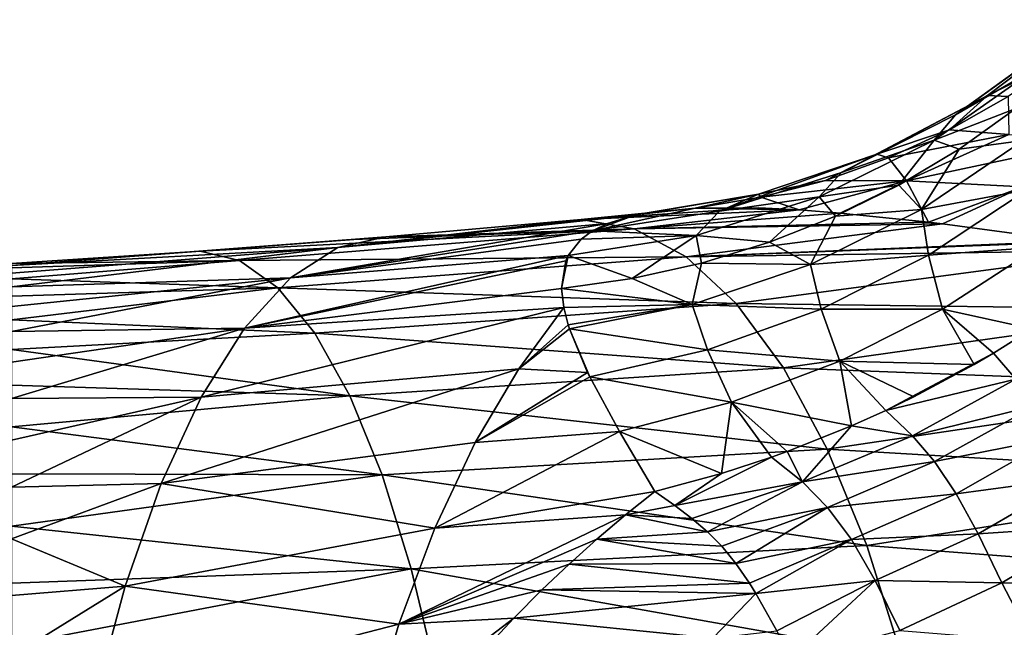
# Model space of a CAD drawing. Header units: metres. Extents: x -62 to 300, y -109 to 109.
# Tile 51 of 256: x -25 to -15, y -69 to -63. Entities that reach past the tile are written whole.
import ezdxf

# ---------------------------------------------------------------- set-up
doc = ezdxf.new("R2010")
doc.units = ezdxf.units.M
doc.layers.add('solid_500635', color=7, linetype='CONTINUOUS')

msp = doc.modelspace()

# ---------------------------------------------------------------- linework, layer by layer
at = {"layer": 'solid_500635'}
for points in [[(-14.339481, -62.920689, -4.695478), (-15.681287, -63.884899, -4.275168), (-14.636928, -63.129814, -3.953526)], [(-14.339481, -62.920689, -4.695478), (-15.354948, -63.687641, -5.048029), (-15.681287, -63.884899, -4.275168)], [(-14.339481, -62.920689, -4.695478), (-14.582709, -63.306145, -5.688741), (-15.354948, -63.687641, -5.048029)], [(-14.636928, -63.129814, -3.953526), (-15.681287, -63.884899, -4.275168), (-14.841081, -63.398865, -3.213862)], [(-15.354948, -63.687641, -5.048029), (-14.582709, -63.306145, -5.688741), (-15.147654, -63.697399, -5.909075)], [(-14.841081, -63.398865, -3.213862), (-15.896408, -64.139381, -3.504193), (-15.068296, -63.821411, -2.506699)], [(-15.681287, -63.884899, -4.275168), (-15.896408, -64.139381, -3.504193), (-14.841081, -63.398865, -3.213862)], [(-15.354948, -63.687641, -5.048029), (-16.834578, -64.466331, -4.584258), (-15.681287, -63.884899, -4.275168)], [(-15.354948, -63.687641, -5.048029), (-16.475592, -64.281525, -5.414749), (-16.834578, -64.466331, -4.584258)], [(-15.354948, -63.687641, -5.048029), (-15.741233, -64.036148, -6.140625), (-16.475592, -64.281525, -5.414749)], [(-15.354948, -63.687641, -5.048029), (-15.147654, -63.697399, -5.909075), (-15.741233, -64.036148, -6.140625)], [(-15.139263, -64.082848, -7.314954), (-15.741233, -64.036148, -6.140625), (-15.147654, -63.697399, -5.909075)], [(-15.681287, -63.884899, -4.275168), (-16.834578, -64.466331, -4.584258), (-15.896408, -64.139381, -3.504193)], [(-15.896408, -64.139381, -3.504193), (-15.644436, -64.231514, -2.656585), (-15.068296, -63.821411, -2.506699)], [(-14.993201, -64.145142, -1.73609), (-15.068296, -63.821411, -2.506699), (-15.644436, -64.231514, -2.656585)], [(-16.475592, -64.281525, -5.414749), (-15.741233, -64.036148, -6.140625), (-16.359318, -64.320038, -6.38178)], [(-15.139263, -64.082848, -7.314954), (-16.359318, -64.320038, -6.38178), (-15.741233, -64.036148, -6.140625)], [(-15.139263, -64.082848, -7.314954), (-16.175238, -64.550766, -7.829145), (-16.359318, -64.320038, -6.38178)], [(-14.082313, -64.105202, -8.359202), (-16.175238, -64.550766, -7.829145), (-15.139263, -64.082848, -7.314954)], [(-14.082313, -64.105202, -8.359202), (-14.997117, -64.613274, -8.909562), (-16.175238, -64.550766, -7.829145)], [(-15.896408, -64.139381, -3.504193), (-17.060133, -64.71241, -3.755406), (-16.255037, -64.595444, -2.787745)], [(-16.834578, -64.466331, -4.584258), (-17.060133, -64.71241, -3.755406), (-15.896408, -64.139381, -3.504193)], [(-15.896408, -64.139381, -3.504193), (-16.255037, -64.595444, -2.787745), (-15.644436, -64.231514, -2.656585)], [(-14.993201, -64.145142, -1.73609), (-15.644436, -64.231514, -2.656585), (-16.023138, -64.841248, -1.979312)], [(-14.993201, -64.145142, -1.73609), (-16.023138, -64.841248, -1.979312), (-14.9528, -64.6418, -0.99408)], [(-16.475592, -64.281525, -5.414749), (-18.06959, -64.860374, -4.873504), (-16.834578, -64.466331, -4.584258)], [(-16.475592, -64.281525, -5.414749), (-17.675249, -64.688545, -5.787083), (-18.06959, -64.860374, -4.873504)], [(-16.475592, -64.281525, -5.414749), (-16.997385, -64.547508, -6.630776), (-17.675249, -64.688545, -5.787083)], [(-16.475592, -64.281525, -5.414749), (-16.359318, -64.320038, -6.38178), (-16.997385, -64.547508, -6.630776)], [(-16.023138, -64.841248, -1.979312), (-15.644436, -64.231514, -2.656585), (-16.255037, -64.595444, -2.787745)], [(-16.175238, -64.550766, -7.829145), (-16.997385, -64.547508, -6.630776), (-16.359318, -64.320038, -6.38178)], [(-16.834578, -64.466331, -4.584258), (-18.06959, -64.860374, -4.873504), (-17.060133, -64.71241, -3.755406)], [(-17.675249, -64.688545, -5.787083), (-16.997385, -64.547508, -6.630776), (-17.650894, -64.717064, -6.88584)], [(-16.175238, -64.550766, -7.829145), (-17.650894, -64.717064, -6.88584), (-16.997385, -64.547508, -6.630776)], [(-16.175238, -64.550766, -7.829145), (-17.261786, -64.846848, -8.375358), (-17.650894, -64.717064, -6.88584)], [(-16.175238, -64.550766, -7.829145), (-16.848703, -64.878525, -8.76863), (-17.261786, -64.846848, -8.375358)], [(-17.060133, -64.71241, -3.755406), (-16.896061, -64.91021, -2.899083), (-16.255037, -64.595444, -2.787745)], [(-16.023138, -64.841248, -1.979312), (-16.255037, -64.595444, -2.787745), (-16.896061, -64.91021, -2.899083)], [(-16.175238, -64.550766, -7.829145), (-15.952663, -64.972046, -9.511284), (-16.848703, -64.878525, -8.76863)], [(-14.997117, -64.613274, -8.909562), (-15.952663, -64.972046, -9.511284), (-16.175238, -64.550766, -7.829145)], [(-14.997117, -64.613274, -8.909562), (-15.811517, -64.989037, -9.617239), (-15.952663, -64.972046, -9.511284)], [(-14.997117, -64.613274, -8.909562), (-14.510332, -65.161659, -10.481637), (-15.811517, -64.989037, -9.617239)], [(-17.675249, -64.688545, -5.787083), (-18.926178, -64.899887, -6.155161), (-19.355745, -65.058441, -5.136605)], [(-17.675249, -64.688545, -5.787083), (-19.355745, -65.058441, -5.136605), (-18.06959, -64.860374, -4.873504)], [(-17.675249, -64.688545, -5.787083), (-18.822689, -64.879547, -6.347399), (-18.926178, -64.899887, -6.155161)], [(-17.675249, -64.688545, -5.787083), (-18.315254, -64.827301, -7.145146), (-18.822689, -64.879547, -6.347399)], [(-17.675249, -64.688545, -5.787083), (-17.650894, -64.717064, -6.88584), (-18.315254, -64.827301, -7.145146)], [(-17.060133, -64.71241, -3.755406), (-18.305052, -65.104607, -3.961647), (-17.56299, -65.173698, -2.989858)], [(-18.06959, -64.860374, -4.873504), (-18.305052, -65.104607, -3.961647), (-17.060133, -64.71241, -3.755406)], [(-17.060133, -64.71241, -3.755406), (-17.56299, -65.173698, -2.989858), (-16.896061, -64.91021, -2.899083)], [(-16.023138, -64.841248, -1.979312), (-15.953916, -65.306183, -1.224608), (-14.9528, -64.6418, -0.99408)], [(-14.9528, -64.6418, -0.99408), (-15.953916, -65.306183, -1.224608), (-14.843701, -65.225006, -0.264433)], [(-17.650894, -64.717064, -6.88584), (-17.261786, -64.846848, -8.375358), (-18.315254, -64.827301, -7.145146)], [(-18.315254, -64.827301, -7.145146), (-19.472343, -64.942818, -7.148572), (-21.936457, -65.225456, -5.707213)], [(-18.822689, -64.879547, -6.347399), (-18.315254, -64.827301, -7.145146), (-21.936457, -65.225456, -5.707213)], [(-18.926178, -64.899887, -6.155161), (-18.822689, -64.879547, -6.347399), (-21.936457, -65.225456, -5.707213)], [(-19.205526, -64.983864, -5.548676), (-18.926178, -64.899887, -6.155161), (-21.936457, -65.225456, -5.707213)], [(-17.670115, -64.826294, -7.944829), (-19.472343, -64.942818, -7.148572), (-18.315254, -64.827301, -7.145146)], [(-17.670115, -64.826294, -7.944829), (-17.261786, -64.846848, -8.375358), (-19.472343, -64.942818, -7.148572)], [(-17.261786, -64.846848, -8.375358), (-18.935078, -65.03688, -8.535654), (-19.472343, -64.942818, -7.148572)], [(-18.06959, -64.860374, -4.873504), (-19.355745, -65.058441, -5.136605), (-18.305052, -65.104607, -3.961647)], [(-19.355745, -65.058441, -5.136605), (-18.926178, -64.899887, -6.155161), (-19.205526, -64.983864, -5.548676)], [(-17.261786, -64.846848, -8.375358), (-16.848703, -64.878525, -8.76863), (-18.935078, -65.03688, -8.535654)], [(-16.848703, -64.878525, -8.76863), (-15.952663, -64.972046, -9.511284), (-18.935078, -65.03688, -8.535654)], [(-17.670115, -64.826294, -7.944829), (-18.315254, -64.827301, -7.145146), (-17.261786, -64.846848, -8.375358)], [(-17.148722, -65.398705, -2.141614), (-16.896061, -64.91021, -2.899083), (-17.56299, -65.173698, -2.989858)], [(-16.023138, -64.841248, -1.979312), (-16.896061, -64.91021, -2.899083), (-17.148722, -65.398705, -2.141614)], [(-16.023138, -64.841248, -1.979312), (-17.148722, -65.398705, -2.141614), (-15.953916, -65.306183, -1.224608)], [(-19.205526, -64.983864, -5.548676), (-21.936457, -65.225456, -5.707213), (-22.41629, -65.534721, -4.287745)], [(-19.355745, -65.058441, -5.136605), (-19.205526, -64.983864, -5.548676), (-22.41629, -65.534721, -4.287745)], [(-19.472343, -64.942818, -7.148572), (-21.449547, -65.119865, -7.153834), (-21.936457, -65.225456, -5.707213)], [(-18.935078, -65.03688, -8.535654), (-21.449547, -65.119865, -7.153834), (-19.472343, -64.942818, -7.148572)], [(-15.952663, -64.972046, -9.511284), (-15.811517, -64.989037, -9.617239), (-18.935078, -65.03688, -8.535654)], [(-15.811517, -64.989037, -9.617239), (-18.408703, -65.321747, -9.901077), (-18.935078, -65.03688, -8.535654)], [(-15.811517, -64.989037, -9.617239), (-14.510332, -65.161659, -10.481637), (-18.408703, -65.321747, -9.901077)], [(-18.935078, -65.03688, -8.535654), (-23.328228, -65.264366, -7.158141), (-21.774752, -65.14653, -7.154628)], [(-18.935078, -65.03688, -8.535654), (-22.931364, -65.357033, -8.546469), (-23.328228, -65.264366, -7.158141)], [(-18.935078, -65.03688, -8.535654), (-18.408703, -65.321747, -9.901077), (-22.931364, -65.357033, -8.546469)], [(-19.470613, -65.142502, -4.747152), (-19.355745, -65.058441, -5.136605), (-22.41629, -65.534721, -4.287745)], [(-18.935078, -65.03688, -8.535654), (-21.774752, -65.14653, -7.154628), (-21.449547, -65.119865, -7.153834)], [(-18.305052, -65.104607, -3.961647), (-19.470613, -65.142502, -4.747152), (-19.601349, -65.306763, -4.119929)], [(-18.305052, -65.104607, -3.961647), (-19.601349, -65.306763, -4.119929), (-18.954996, -65.541122, -3.107835)], [(-18.305052, -65.104607, -3.961647), (-19.355745, -65.058441, -5.136605), (-19.470613, -65.142502, -4.747152)], [(-18.305052, -65.104607, -3.961647), (-18.954996, -65.541122, -3.107835), (-18.250935, -65.384476, -3.059597)], [(-18.305052, -65.104607, -3.961647), (-18.250935, -65.384476, -3.059597), (-17.56299, -65.173698, -2.989858)], [(-25.239401, -65.408646, -6.360111), (-21.449547, -65.119865, -7.153834), (-21.774752, -65.14653, -7.154628)], [(-25.239401, -65.408646, -6.360111), (-21.936457, -65.225456, -5.707213), (-21.449547, -65.119865, -7.153834)], [(-25.239401, -65.408646, -6.360111), (-21.774752, -65.14653, -7.154628), (-23.328228, -65.264366, -7.158141)], [(-19.601349, -65.306763, -4.119929), (-19.470613, -65.142502, -4.747152), (-22.41629, -65.534721, -4.287745)], [(-14.510332, -65.161659, -10.481637), (-14.450931, -65.169991, -10.516879), (-18.408703, -65.321747, -9.901077)], [(-14.450931, -65.169991, -10.516879), (-13.852471, -65.255547, -10.855844), (-18.408703, -65.321747, -9.901077)], [(-17.148722, -65.398705, -2.141614), (-17.56299, -65.173698, -2.989858), (-18.250935, -65.384476, -3.059597)], [(-25.239401, -65.626167, -4.795065), (-22.41629, -65.534721, -4.287745), (-21.936457, -65.225456, -5.707213)], [(-25.239401, -65.488083, -5.571384), (-25.239401, -65.626167, -4.795065), (-21.936457, -65.225456, -5.707213)], [(-25.239401, -65.408646, -6.360111), (-25.239401, -65.488083, -5.571384), (-21.936457, -65.225456, -5.707213)], [(-25.239401, -65.408646, -6.360111), (-23.328228, -65.264366, -7.158141), (-25.239401, -65.387741, -7.161827)], [(-22.931364, -65.357033, -8.546469), (-25.239401, -65.387741, -7.161827), (-23.328228, -65.264366, -7.158141)], [(-19.601349, -65.306763, -4.119929), (-22.41629, -65.534721, -4.287745), (-22.880098, -66.042511, -2.922095)], [(-19.626144, -65.360306, -3.941255), (-19.601349, -65.306763, -4.119929), (-22.880098, -66.042511, -2.922095)], [(-19.670271, -65.642204, -3.134195), (-19.601349, -65.306763, -4.119929), (-19.626144, -65.360306, -3.941255)], [(-18.954996, -65.541122, -3.107835), (-19.601349, -65.306763, -4.119929), (-19.670271, -65.642204, -3.134195)], [(-13.852471, -65.255547, -10.855844), (-17.901796, -65.793381, -11.220894), (-18.408703, -65.321747, -9.901077)], [(-13.852471, -65.255547, -10.855844), (-13.2191, -65.85508, -12.08928), (-17.901796, -65.793381, -11.220894)], [(-17.148722, -65.398705, -2.141614), (-17.040739, -65.850601, -1.361846), (-15.953916, -65.306183, -1.224608)], [(-15.953916, -65.306183, -1.224608), (-17.040739, -65.850601, -1.361846), (-15.810552, -65.851387, -0.48862)], [(-15.953916, -65.306183, -1.224608), (-15.810552, -65.851387, -0.48862), (-14.843701, -65.225006, -0.264433)], [(-14.843701, -65.225006, -0.264433), (-15.810552, -65.851387, -0.48862), (-14.904874, -66.049728, 0.371912)], [(-25.239401, -65.43354, -8.006003), (-25.239401, -65.387741, -7.161827), (-22.931364, -65.357033, -8.546469)], [(-25.239401, -65.543633, -8.836583), (-22.931364, -65.357033, -8.546469), (-22.542574, -65.635162, -9.912368)], [(-25.239401, -65.543633, -8.836583), (-25.239401, -65.43354, -8.006003), (-22.931364, -65.357033, -8.546469)], [(-18.408703, -65.321747, -9.901077), (-22.542574, -65.635162, -9.912368), (-22.931364, -65.357033, -8.546469)], [(-19.670271, -65.642204, -3.134195), (-19.626144, -65.360306, -3.941255), (-22.880098, -66.042511, -2.922095)], [(-18.408703, -65.321747, -9.901077), (-17.901796, -65.793381, -11.220894), (-22.542574, -65.635162, -9.912368)], [(-18.34569, -65.805733, -2.219623), (-18.250935, -65.384476, -3.059597), (-18.954996, -65.541122, -3.107835)], [(-17.148722, -65.398705, -2.141614), (-18.250935, -65.384476, -3.059597), (-18.34569, -65.805733, -2.219623)], [(-17.148722, -65.398705, -2.141614), (-18.34569, -65.805733, -2.219623), (-17.040739, -65.850601, -1.361846)], [(-25.239401, -66.078117, -3.280545), (-22.880098, -66.042511, -2.922095), (-22.41629, -65.534721, -4.287745)], [(-25.239401, -65.823463, -4.028553), (-25.239401, -66.078117, -3.280545), (-22.41629, -65.534721, -4.287745)], [(-25.239401, -65.626167, -4.795065), (-25.239401, -65.823463, -4.028553), (-22.41629, -65.534721, -4.287745)], [(-25.239401, -65.718384, -9.654805), (-25.239401, -65.543633, -8.836583), (-22.542574, -65.635162, -9.912368)], [(-18.34569, -65.805733, -2.219623), (-18.954996, -65.541122, -3.107835), (-19.670271, -65.642204, -3.134195)], [(-25.239401, -65.958389, -10.462529), (-22.542574, -65.635162, -9.912368), (-22.168184, -66.094681, -11.231939)], [(-25.239401, -65.958389, -10.462529), (-25.239401, -65.718384, -9.654805), (-22.542574, -65.635162, -9.912368)], [(-19.646793, -65.834732, -2.67387), (-19.670271, -65.642204, -3.134195), (-22.880098, -66.042511, -2.922095)], [(-17.901796, -65.793381, -11.220894), (-22.168184, -66.094681, -11.231939), (-22.542574, -65.635162, -9.912368)], [(-18.34569, -65.805733, -2.219623), (-19.670271, -65.642204, -3.134195), (-19.646793, -65.834732, -2.67387)], [(-17.901796, -65.793381, -11.220894), (-17.422853, -66.446159, -12.471775), (-22.168184, -66.094681, -11.231939)], [(-18.34569, -65.805733, -2.219623), (-19.646793, -65.834732, -2.67387), (-19.601357, -66.011551, -2.296093)], [(-18.34569, -65.805733, -2.219623), (-19.601357, -66.011551, -2.296093), (-19.588631, -66.051331, -2.216002)], [(-18.34569, -65.805733, -2.219623), (-19.588631, -66.051331, -2.216002), (-18.191284, -66.264534, -1.403337)], [(-18.34569, -65.805733, -2.219623), (-18.191284, -66.264534, -1.403337), (-17.040739, -65.850601, -1.361846)], [(-13.2191, -65.85508, -12.08928), (-17.422853, -66.446159, -12.471775), (-17.901796, -65.793381, -11.220894)], [(-19.646793, -65.834732, -2.67387), (-22.880098, -66.042511, -2.922095), (-23.319151, -66.741341, -1.635829)], [(-20.103577, -66.455849, -1.602353), (-19.646793, -65.834732, -2.67387), (-23.319151, -66.741341, -1.635829)], [(-19.601357, -66.011551, -2.296093), (-19.646793, -65.834732, -2.67387), (-20.103577, -66.455849, -1.602353)], [(-17.040739, -65.850601, -1.361846), (-18.191284, -66.264534, -1.403337), (-16.85248, -66.376892, -0.612634)], [(-13.2191, -65.85508, -12.08928), (-12.663486, -66.625862, -13.243283), (-17.422853, -66.446159, -12.471775)], [(-17.040739, -65.850601, -1.361846), (-16.85248, -66.376892, -0.612634), (-15.810552, -65.851387, -0.48862)], [(-15.810552, -65.851387, -0.48862), (-16.85248, -66.376892, -0.612634), (-15.490081, -66.410362, 0.235981)], [(-15.810552, -65.851387, -0.48862), (-15.296062, -66.296074, 0.276008), (-14.904874, -66.049728, 0.371912)], [(-15.810552, -65.851387, -0.48862), (-15.490081, -66.410362, 0.235981), (-15.296062, -66.296074, 0.276008)], [(-25.239401, -66.259605, -11.246738), (-25.239401, -65.958389, -10.462529), (-22.168184, -66.094681, -11.231939)], [(-25.239401, -66.757294, -1.854954), (-23.319151, -66.741341, -1.635829), (-22.880098, -66.042511, -2.922095)], [(-25.239401, -66.38929, -2.55678), (-25.239401, -66.757294, -1.854954), (-22.880098, -66.042511, -2.922095)], [(-25.239401, -66.078117, -3.280545), (-25.239401, -66.38929, -2.55678), (-22.880098, -66.042511, -2.922095)], [(-25.239401, -66.259605, -11.246738), (-22.168184, -66.094681, -11.231939), (-21.814489, -66.729958, -12.481924)], [(-17.422853, -66.446159, -12.471775), (-21.814489, -66.729958, -12.481924), (-22.168184, -66.094681, -11.231939)], [(-19.588631, -66.051331, -2.216002), (-19.601357, -66.011551, -2.296093), (-20.103577, -66.455849, -1.602353)], [(-19.405312, -66.491699, -1.424076), (-19.588631, -66.051331, -2.216002), (-20.103577, -66.455849, -1.602353)], [(-19.382862, -66.537491, -1.350158), (-19.588631, -66.051331, -2.216002), (-19.405312, -66.491699, -1.424076)], [(-18.191284, -66.264534, -1.403337), (-19.588631, -66.051331, -2.216002), (-19.382862, -66.537491, -1.350158)], [(-15.067789, -66.56134, 0.645102), (-14.904874, -66.049728, 0.371912), (-15.296062, -66.296074, 0.276008)], [(-25.239401, -66.622009, -12.00431), (-25.239401, -66.259605, -11.246738), (-21.814489, -66.729958, -12.481924)], [(-18.191284, -66.264534, -1.403337), (-19.382862, -66.537491, -1.350158), (-17.94994, -66.792358, -0.634696)], [(-18.191284, -66.264534, -1.403337), (-17.94994, -66.792358, -0.634696), (-16.85248, -66.376892, -0.612634)], [(-16.387154, -66.87738, 0.109679), (-15.296062, -66.296074, 0.276008), (-16.101385, -66.738983, 0.139969)], [(-15.067789, -66.56134, 0.645102), (-15.296062, -66.296074, 0.276008), (-16.387154, -66.87738, 0.109679)], [(-16.101385, -66.738983, 0.139969), (-15.296062, -66.296074, 0.276008), (-15.490081, -66.410362, 0.235981)], [(-16.85248, -66.376892, -0.612634), (-17.94994, -66.792358, -0.634696), (-16.734722, -67.033577, 0.084468)], [(-16.85248, -66.376892, -0.612634), (-16.101385, -66.738983, 0.139969), (-15.490081, -66.410362, 0.235981)], [(-16.85248, -66.376892, -0.612634), (-16.387154, -66.87738, 0.109679), (-16.101385, -66.738983, 0.139969)], [(-16.85248, -66.376892, -0.612634), (-16.734722, -67.033577, 0.084468), (-16.387154, -66.87738, 0.109679)], [(-20.103577, -66.455849, -1.602353), (-23.319151, -66.741341, -1.635829), (-23.725216, -67.617249, -0.451478)], [(-20.546019, -67.202316, -0.609253), (-20.103577, -66.455849, -1.602353), (-23.725216, -67.617249, -0.451478)], [(-17.422853, -66.446159, -12.471775), (-16.979469, -67.267937, -13.632874), (-21.814489, -66.729958, -12.481924)], [(-19.405312, -66.491699, -1.424076), (-20.103577, -66.455849, -1.602353), (-20.546019, -67.202316, -0.609253)], [(-19.382862, -66.537491, -1.350158), (-19.405312, -66.491699, -1.424076), (-20.546019, -67.202316, -0.609253)], [(-12.663486, -66.625862, -13.243283), (-16.979469, -67.267937, -13.632874), (-17.422853, -66.446159, -12.471775)], [(-19.082508, -67.089539, -0.554097), (-19.382862, -66.537491, -1.350158), (-20.546019, -67.202316, -0.609253)], [(-17.94994, -66.792358, -0.634696), (-19.382862, -66.537491, -1.350158), (-19.082508, -67.089539, -0.554097)], [(-16.117014, -67.133759, 0.46513), (-15.067789, -66.56134, 0.645102), (-16.387154, -66.87738, 0.109679)], [(-16.117014, -67.133759, 0.46513), (-14.873522, -66.829079, 1.009228), (-15.067789, -66.56134, 0.645102)], [(-25.239401, -67.043579, -12.733837), (-25.239401, -66.622009, -12.00431), (-21.814489, -66.729958, -12.481924)], [(-12.663486, -66.625862, -13.243283), (-12.155506, -67.551903, -14.301173), (-16.979469, -67.267937, -13.632874)], [(-25.239401, -67.043579, -12.733837), (-21.814489, -66.729958, -12.481924), (-21.487101, -67.529114, -13.641646)], [(-25.239401, -67.652039, -0.544793), (-23.725216, -67.617249, -0.451478), (-23.319151, -66.741341, -1.635829)], [(-25.239401, -67.177933, -1.184574), (-25.239401, -67.652039, -0.544793), (-23.319151, -66.741341, -1.635829)], [(-25.239401, -66.757294, -1.854954), (-25.239401, -67.177933, -1.184574), (-23.319151, -66.741341, -1.635829)], [(-16.979469, -67.267937, -13.632874), (-21.487101, -67.529114, -13.641646), (-21.814489, -66.729958, -12.481924)], [(-17.94994, -66.792358, -0.634696), (-19.082508, -67.089539, -0.554097), (-18.050112, -67.514076, 0.095375)], [(-17.94994, -66.792358, -0.634696), (-18.050112, -67.514076, 0.095375), (-17.541946, -67.348389, 0.072018)], [(-17.94994, -66.792358, -0.634696), (-17.38575, -67.292511, 0.06959), (-16.734722, -67.033577, 0.084468)], [(-17.94994, -66.792358, -0.634696), (-17.541946, -67.348389, 0.072018), (-17.38575, -67.292511, 0.06959)], [(-16.117014, -67.133759, 0.46513), (-16.387154, -66.87738, 0.109679), (-16.734722, -67.033577, 0.084468)], [(-16.117014, -67.133759, 0.46513), (-15.892584, -67.394974, 0.814083), (-14.873522, -66.829079, 1.009228)], [(-15.892584, -67.394974, 0.814083), (-14.678185, -67.154945, 1.432847), (-14.873522, -66.829079, 1.009228)], [(-25.239401, -67.51841, -13.425541), (-25.239401, -67.043579, -12.733837), (-21.487101, -67.529114, -13.641646)], [(-19.082508, -67.089539, -0.554097), (-20.546019, -67.202316, -0.609253), (-20.952194, -68.066864, 0.300099)], [(-19.082508, -67.089539, -0.554097), (-20.952194, -68.066864, 0.300099), (-18.723492, -67.696388, 0.161758)], [(-18.050112, -67.514076, 0.095375), (-19.082508, -67.089539, -0.554097), (-18.723492, -67.696388, 0.161758)], [(-17.229725, -67.601006, 0.402703), (-16.734722, -67.033577, 0.084468), (-17.38575, -67.292511, 0.06959)], [(-17.229725, -67.601006, 0.402703), (-16.117014, -67.133759, 0.46513), (-16.734722, -67.033577, 0.084468)], [(-20.952194, -68.066864, 0.300099), (-20.546019, -67.202316, -0.609253), (-23.725216, -67.617249, -0.451478)], [(-17.229725, -67.601006, 0.402703), (-15.892584, -67.394974, 0.814083), (-16.117014, -67.133759, 0.46513)], [(-15.892584, -67.394974, 0.814083), (-15.673459, -67.719353, 1.222264), (-14.678185, -67.154945, 1.432847)], [(-15.673459, -67.719353, 1.222264), (-14.471309, -67.558563, 1.926591), (-14.678185, -67.154945, 1.432847)], [(-16.979469, -67.267937, -13.632874), (-16.57902, -68.244957, -14.683966), (-21.487101, -67.529114, -13.641646)], [(-17.229725, -67.601006, 0.402703), (-17.38575, -67.292511, 0.06959), (-17.541946, -67.348389, 0.072018)], [(-12.155506, -67.551903, -14.301173), (-16.57902, -68.244957, -14.683966), (-16.979469, -67.267937, -13.632874)], [(-18.050112, -67.514076, 0.095375), (-18.523802, -67.838112, 0.326735), (-17.541946, -67.348389, 0.072018)], [(-17.229725, -67.601006, 0.402703), (-17.541946, -67.348389, 0.072018), (-18.523802, -67.838112, 0.326735)], [(-17.229725, -67.601006, 0.402703), (-16.975206, -67.858566, 0.726177), (-15.892584, -67.394974, 0.814083)], [(-16.975206, -67.858566, 0.726177), (-15.673459, -67.719353, 1.222264), (-15.892584, -67.394974, 0.814083)], [(-25.239401, -68.048553, -14.082421), (-25.239401, -67.51841, -13.425541), (-21.487101, -67.529114, -13.641646)], [(-25.239401, -68.048553, -14.082421), (-21.487101, -67.529114, -13.641646), (-21.191458, -68.478737, -14.691072)], [(-16.57902, -68.244957, -14.683966), (-21.191458, -68.478737, -14.691072), (-21.487101, -67.529114, -13.641646)], [(-18.050112, -67.514076, 0.095375), (-18.723492, -67.696388, 0.161758), (-18.523802, -67.838112, 0.326735)], [(-17.229725, -67.601006, 0.402703), (-18.523802, -67.838112, 0.326735), (-18.349033, -67.97084, 0.480625)], [(-17.229725, -67.601006, 0.402703), (-18.349033, -67.97084, 0.480625), (-18.193008, -68.104332, 0.632785)], [(-17.229725, -67.601006, 0.402703), (-18.193008, -68.104332, 0.632785), (-16.975206, -67.858566, 0.726177)], [(-12.155506, -67.551903, -14.301173), (-11.703473, -68.620018, -15.244671), (-16.57902, -68.244957, -14.683966)], [(-15.673459, -67.719353, 1.222264), (-15.450333, -68.12661, 1.698822), (-14.471309, -67.558563, 1.926591)], [(-15.450333, -68.12661, 1.698822), (-14.24095, -68.043404, 2.482282), (-14.471309, -67.558563, 1.926591)], [(-25.239401, -68.177124, 0.060698), (-24.090141, -68.655128, 0.608965), (-23.725216, -67.617249, -0.451478)], [(-25.239401, -67.652039, -0.544793), (-25.239401, -68.177124, 0.060698), (-23.725216, -67.617249, -0.451478)], [(-20.952194, -68.066864, 0.300099), (-23.725216, -67.617249, -0.451478), (-24.090141, -68.655128, 0.608965)], [(-19.020521, -67.934036, 0.361362), (-18.723492, -67.696388, 0.161758), (-20.952194, -68.066864, 0.300099)], [(-18.523802, -67.838112, 0.326735), (-18.723492, -67.696388, 0.161758), (-19.020521, -67.934036, 0.361362)], [(-16.975206, -67.858566, 0.726177), (-16.732126, -68.184273, 1.109274), (-15.673459, -67.719353, 1.222264)], [(-16.732126, -68.184273, 1.109274), (-15.450333, -68.12661, 1.698822), (-15.673459, -67.719353, 1.222264)], [(-18.349033, -67.97084, 0.480625), (-18.523802, -67.838112, 0.326735), (-19.020521, -67.934036, 0.361362)], [(-16.975206, -67.858566, 0.726177), (-18.193008, -68.104332, 0.632785), (-18.046892, -68.251587, 0.795905)], [(-16.975206, -67.858566, 0.726177), (-18.046892, -68.251587, 0.795905), (-17.905073, -68.426346, 0.98218)], [(-16.975206, -67.858566, 0.726177), (-17.905073, -68.426346, 0.98218), (-16.732126, -68.184273, 1.109274)], [(-19.020521, -67.934036, 0.361362), (-20.952194, -68.066864, 0.300099), (-21.316135, -69.039948, 1.113494)], [(-19.311195, -68.180862, 0.560133), (-19.020521, -67.934036, 0.361362), (-21.316135, -69.039948, 1.113494)], [(-18.193008, -68.104332, 0.632785), (-19.020521, -67.934036, 0.361362), (-19.311195, -68.180862, 0.560133)], [(-18.193008, -68.104332, 0.632785), (-18.349033, -67.97084, 0.480625), (-19.020521, -67.934036, 0.361362)], [(-25.239401, -68.6269, -14.695261), (-25.239401, -68.048553, -14.082421), (-21.191458, -68.478737, -14.691072)], [(-21.316135, -69.039948, 1.113494), (-20.952194, -68.066864, 0.300099), (-24.090141, -68.655128, 0.608965)], [(-18.046892, -68.251587, 0.795905), (-18.193008, -68.104332, 0.632785), (-19.311195, -68.180862, 0.560133)], [(-15.450333, -68.12661, 1.698822), (-15.210412, -68.620422, 2.235653), (-14.24095, -68.043404, 2.482282)], [(-15.210412, -68.620422, 2.235653), (-13.944282, -68.623909, 3.108002), (-14.24095, -68.043404, 2.482282)], [(-25.239401, -68.177124, 0.060698), (-25.239401, -68.748688, 0.623353), (-24.090141, -68.655128, 0.608965)], [(-19.593599, -68.433868, 0.75504), (-19.311195, -68.180862, 0.560133), (-21.316135, -69.039948, 1.113494)], [(-17.905073, -68.426346, 0.98218), (-19.311195, -68.180862, 0.560133), (-19.593599, -68.433868, 0.75504)], [(-17.905073, -68.426346, 0.98218), (-18.046892, -68.251587, 0.795905), (-19.311195, -68.180862, 0.560133)], [(-16.732126, -68.184273, 1.109274), (-17.905073, -68.426346, 0.98218), (-17.765879, -68.626884, 1.188161)], [(-16.732126, -68.184273, 1.109274), (-17.765879, -68.626884, 1.188161), (-17.701553, -68.728996, 1.290189)], [(-16.732126, -68.184273, 1.109274), (-17.701553, -68.728996, 1.290189), (-16.492325, -68.598129, 1.559683)], [(-16.732126, -68.184273, 1.109274), (-16.492325, -68.598129, 1.559683), (-15.450333, -68.12661, 1.698822)], [(-16.492325, -68.598129, 1.559683), (-15.210412, -68.620422, 2.235653), (-15.450333, -68.12661, 1.698822)], [(-16.57902, -68.244957, -14.683966), (-16.228474, -69.362183, -15.605897), (-21.191458, -68.478737, -14.691072)], [(-11.703473, -68.620018, -15.244671), (-16.228474, -69.362183, -15.605897), (-16.57902, -68.244957, -14.683966)], [(-25.239401, -69.252731, -15.261553), (-21.191458, -68.478737, -14.691072), (-20.932703, -69.564156, -15.611236)], [(-25.239401, -69.252731, -15.261553), (-25.239401, -68.6269, -14.695261), (-21.191458, -68.478737, -14.691072)], [(-19.868217, -68.693527, 0.946163), (-19.593599, -68.433868, 0.75504), (-21.316135, -69.039948, 1.113494)], [(-16.228474, -69.362183, -15.605897), (-20.932703, -69.564156, -15.611236), (-21.191458, -68.478737, -14.691072)], [(-17.765879, -68.626884, 1.188161), (-19.593599, -68.433868, 0.75504), (-19.868217, -68.693527, 0.946163)], [(-17.905073, -68.426346, 0.98218), (-19.593599, -68.433868, 0.75504), (-17.765879, -68.626884, 1.188161)], [(-16.492325, -68.598129, 1.559683), (-17.701553, -68.728996, 1.290189), (-17.490835, -69.108841, 1.653627)], [(-16.492325, -68.598129, 1.559683), (-17.490835, -69.108841, 1.653627), (-17.352356, -69.396103, 1.912809)], [(-16.492325, -68.598129, 1.559683), (-17.352356, -69.396103, 1.912809), (-16.242115, -69.104439, 2.069371)], [(-16.492325, -68.598129, 1.559683), (-16.242115, -69.104439, 2.069371), (-15.210412, -68.620422, 2.235653)], [(-25.239401, -69.369423, 1.14634), (-24.406492, -69.837257, 1.525482), (-24.090141, -68.655128, 0.608965)], [(-25.239401, -68.748688, 0.623353), (-25.239401, -69.369423, 1.14634), (-24.090141, -68.655128, 0.608965)], [(-21.316135, -69.039948, 1.113494), (-24.090141, -68.655128, 0.608965), (-24.406492, -69.837257, 1.525482)], [(-20.153257, -68.978935, 1.146277), (-19.868217, -68.693527, 0.946163), (-21.316135, -69.039948, 1.113494)], [(-17.701553, -68.728996, 1.290189), (-19.868217, -68.693527, 0.946163), (-20.153257, -68.978935, 1.146277)], [(-17.765879, -68.626884, 1.188161), (-19.868217, -68.693527, 0.946163), (-17.701553, -68.728996, 1.290189)], [(-16.242115, -69.104439, 2.069371), (-14.904013, -69.213005, 2.840749), (-15.210412, -68.620422, 2.235653)], [(-11.703473, -68.620018, -15.244671), (-11.31419, -69.813019, -16.058741), (-16.228474, -69.362183, -15.605897)], [(-15.210412, -68.620422, 2.235653), (-14.904013, -69.213005, 2.840749), (-13.944282, -68.623909, 3.108002)], [(-17.701553, -68.728996, 1.290189), (-20.153257, -68.978935, 1.146277), (-18.139227, -69.183342, 1.571091)], [(-17.490835, -69.108841, 1.653627), (-17.701553, -68.728996, 1.290189), (-18.139227, -69.183342, 1.571091)], [(-20.153257, -68.978935, 1.146277), (-21.316135, -69.039948, 1.113494), (-21.633047, -70.10865, 1.82088)], [(-20.471741, -69.319534, 1.372047), (-20.153257, -68.978935, 1.146277), (-21.633047, -70.10865, 1.82088)], [(-18.139227, -69.183342, 1.571091), (-20.153257, -68.978935, 1.146277), (-20.471741, -69.319534, 1.372047)], [(-21.633047, -70.10865, 1.82088), (-21.316135, -69.039948, 1.113494), (-24.406492, -69.837257, 1.525482)]]:
    msp.add_3dface(points, dxfattribs=at)

doc.saveas('drawing.dxf')
